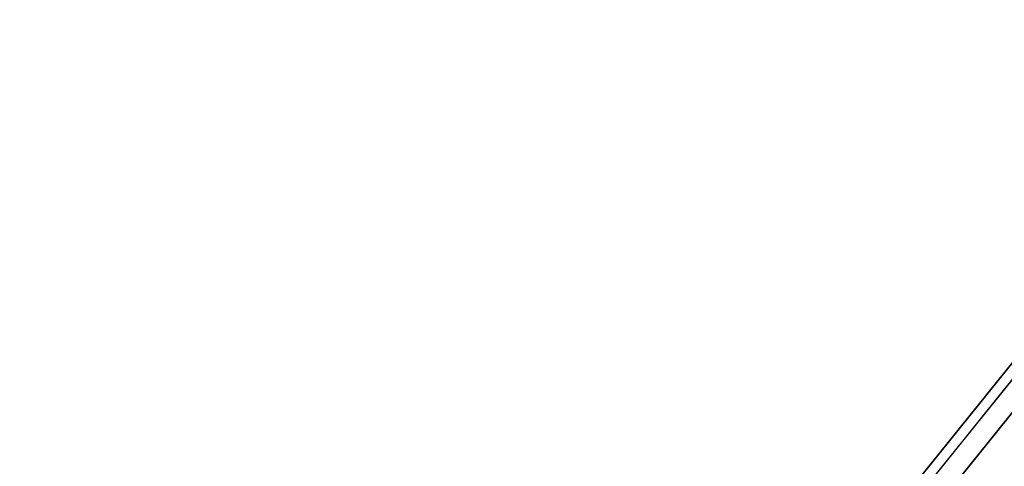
# Model space of a CAD drawing. Extents: x -189 to 189, y -189 to 189.
# Tile 35 of 256: x -119.09 to -115.05, y -141.83 to -139.99. Entities that reach past the tile are written whole.
import ezdxf

# ---------------------------------------------------------------- set-up
doc = ezdxf.new("R2010")
doc.units = 0
doc.header["$LTSCALE"] = 25.4
doc.layers.get('0').update_dxf_attribs({"linetype": 'CONTINUOUS'})

# ---------------------------------------------------------------- blocks, each defined once
blk = doc.blocks.new('CAMELEON-KENAI-C-12244_STL')
at = {"color": 0}
for p, q in [((-118.6538, -145.9845, -30.8736), (-113.8315, -139.9918, -140.8736)), ((-118.6538, -145.9845, -30.8736), (-113.8315, -139.9918, -140.8736)), ((-118.9463, -146.2786, -30.9024), (-114.124, -140.2859, -140.9024)), ((-118.9463, -146.2786, -30.9024), (-114.124, -140.2859, -140.9024)), ((-119.0935, -146.6665, -30.93), (-114.2712, -140.6739, -140.93)), ((-119.0935, -146.6665, -30.93), (-114.2712, -140.6739, -140.93)), ((-114.4583, -140.7707, -14.6672), (-115.3675, -141.9005, -16.0708)), ((-114.4583, -140.7707, -14.6672), (-115.3675, -141.9005, -16.0708)), ((-114.6627, -140.9554, -14.3557), (-115.591, -142.1089, -15.7887)), ((-114.6627, -140.9554, -14.3557), (-115.591, -142.1089, -15.7887)), ((-114.7257, -141.2385, -14.0578), (-115.6722, -142.4148, -15.519)), ((-114.7257, -141.2385, -14.0578), (-115.6722, -142.4148, -15.519))]:
    blk.add_line(p, q, dxfattribs=at)

msp = doc.modelspace()

# ---------------------------------------------------------------- block references
at = {"color": 0}
msp.add_blockref('CAMELEON-KENAI-C-12244_STL', (0, 0), dxfattribs=at)

doc.saveas('drawing.dxf')
